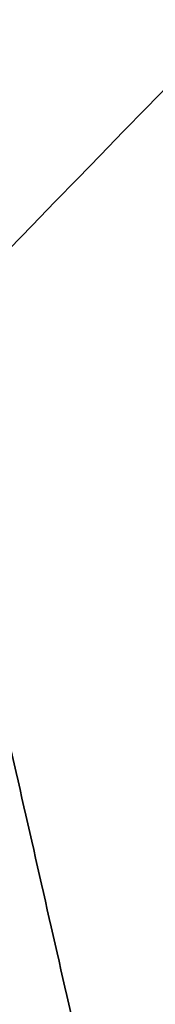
# Model space of a CAD drawing. Header units: millimetres. Extents: x 88174 to 90498, y -31828 to -30219.
# Tile 167 of 203: x 88532.5509 to 88532.6064, y -31397.3881 to -31396.9834. Entities that reach past the tile are written whole.
import ezdxf

# ---------------------------------------------------------------- set-up
doc = ezdxf.new("R2010")
doc.units = ezdxf.units.MM
doc.layers.add('Layer 01', color=7, linetype='Continuous', true_color=0x000000)

# ---------------------------------------------------------------- blocks, each defined once
blk = doc.blocks.new('Block 01 01')
at = {"layer": 'Layer 01'}
for points, knots in [([(17011.7694786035, -10348.1569647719, 309.458450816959), (17010.988470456, -10348.1569647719, 309.077345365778), (17010.2035108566, -10348.1338733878, 308.706295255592), (17009.4138136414, -10348.0901213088, 308.346222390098), (17008.5991482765, -10348.0449860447, 307.974766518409), (17007.7873497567, -10347.9776772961, 307.611663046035), (17006.9678234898, -10347.8898939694, 307.258997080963), (17006.5496852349, -10347.8451052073, 307.079060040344), (17006.1312286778, -10347.7951552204, 306.902552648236), (17005.7111804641, -10347.7404378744, 306.729957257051), (17005.2900941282, -10347.685585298, 306.556935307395), (17004.8657795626, -10347.6257449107, 306.387201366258), (17004.4439255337, -10347.5610172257, 306.219556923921), (17004.0159583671, -10347.495351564, 306.0494831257), (17003.5915826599, -10347.4248056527, 305.881964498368), (17003.1626113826, -10347.349666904, 305.718453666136), (17002.7324520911, -10347.2743200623, 305.554489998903), (17002.2999068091, -10347.1947842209, 305.395468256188), (17001.8681750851, -10347.1110649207, 305.239932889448), (17001.494424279, -10347.038588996, 305.10528568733), (17001.1164054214, -10346.9620088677, 304.971489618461), (17000.7439748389, -10346.881491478, 304.837742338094), (17000.6912672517, -10346.8700963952, 304.818813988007), (17000.6385901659, -10346.8586049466, 304.799857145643), (17000.5859498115, -10346.8470120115, 304.780861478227), (17000.1486185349, -10346.7506989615, 304.623047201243), (16999.7258052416, -10346.6501147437, 304.467029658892), (16999.2882598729, -10346.5446785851, 304.315741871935), (16997.5583680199, -10346.1278882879, 303.717741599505), (16995.8319801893, -10345.63568896, 303.159185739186), (16994.1149511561, -10345.0742562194, 302.648859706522), (16992.3753662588, -10344.505448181, 302.131829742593), (16990.6687805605, -10343.8731566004, 301.671213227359), (16988.9373046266, -10343.1895179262, 301.281787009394), (16988.5057219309, -10343.0191187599, 301.184722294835), (16988.0740130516, -10342.8457505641, 301.092067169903), (16987.6428724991, -10342.6695843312, 301.003727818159), (16987.334967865, -10342.5437729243, 300.940639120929), (16987.0271795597, -10342.4164628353, 300.879714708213), (16986.7196499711, -10342.2876561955, 300.820904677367), (16986.5964054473, -10342.2360365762, 300.797336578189), (16986.4731948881, -10342.1841734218, 300.774106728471), (16986.350028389, -10342.1320647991, 300.751210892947), (16985.9191390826, -10341.9497664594, 300.671111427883), (16985.4883464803, -10341.7642810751, 300.595021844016), (16985.0587387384, -10341.5757413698, 300.522881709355), (16984.6281839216, -10341.3867860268, 300.450582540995), (16984.1978876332, -10341.1943529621, 300.382093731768), (16983.7691756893, -10340.9985739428, 300.317395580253), (16983.3388025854, -10340.8020363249, 300.252446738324), (16982.9090984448, -10340.6017049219, 300.191180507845), (16982.4811162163, -10340.3977541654, 300.133714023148), (16982.0510738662, -10340.1928216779, 300.075970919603), (16981.6216397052, -10339.9836997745, 300.021918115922), (16981.1945661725, -10339.7707265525, 299.971719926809), (16980.7652025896, -10339.5566113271, 299.921252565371), (16980.3360052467, -10339.3375035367, 299.874434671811), (16979.9104832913, -10339.1142617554, 299.831515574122), (16979.6897316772, -10338.9984487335, 299.80925007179), (16979.4695431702, -10338.8812986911, 299.787984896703), (16979.2500815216, -10338.7626821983, 299.767699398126), (16979.0428856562, -10338.65069522, 299.748547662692), (16978.8362937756, -10338.5373726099, 299.730262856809), (16978.6304708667, -10338.4225862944, 299.712831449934), (16978.202950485, -10338.1841604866, 299.676624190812), (16977.7758581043, -10337.9377424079, 299.643859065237), (16977.3561602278, -10337.6848426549, 299.614899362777), (16976.9292521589, -10337.427598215, 299.585442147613), (16976.504393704, -10337.1602712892, 299.559518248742), (16976.0893066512, -10336.8836179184, 299.537495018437), (16975.7391544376, -10336.6502432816, 299.518917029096), (16975.3933443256, -10336.4084961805, 299.502951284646), (16975.0552907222, -10336.1575278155, 299.489934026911), (16974.9806931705, -10336.1021471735, 299.487061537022), (16974.9064326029, -10336.0462880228, 299.484332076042), (16974.8325551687, -10335.9899311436, 299.481747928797), (16974.4598400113, -10335.7056080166, 299.468710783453), (16974.0861845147, -10335.4004787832, 299.459191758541), (16973.7393693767, -10335.0846475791, 299.453635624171), (16973.6892951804, -10335.0390469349, 299.452833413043), (16973.6395765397, -10334.99303691, 299.452106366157), (16973.5902678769, -10334.9466018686, 299.451453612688), (16973.3132389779, -10334.6857177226, 299.447786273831), (16973.0412506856, -10334.4040112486, 299.446475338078), (16972.8005450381, -10334.1088634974, 299.447194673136), (16972.6454864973, -10333.9187342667, 299.447658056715), (16972.4973004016, -10333.7153522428, 299.448970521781), (16972.3720292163, -10333.5041209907, 299.450388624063), (16972.3139850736, -10333.4062474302, 299.4510456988), (16972.2600507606, -10333.3053321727, 299.45172537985), (16972.2123441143, -10333.2019943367, 299.452299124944), (16972.087412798, -10332.9313793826, 299.453801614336), (16972.0058113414, -10332.6458101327, 299.454551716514), (16971.9997387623, -10332.3456866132, 299.451913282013), (16971.9985178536, -10332.2826599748, 299.451350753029), (16972.0006253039, -10332.2197742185, 299.450648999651), (16972.0059329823, -10332.1569647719, 299.449823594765), (16972.0255530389, -10331.9247870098, 299.446772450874), (16972.0883101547, -10331.7012327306, 299.442130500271), (16972.1782267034, -10331.4871725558, 299.437224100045), (16972.2332434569, -10331.3561967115, 299.43422204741), (16972.2984675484, -10331.2287251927, 299.431124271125), (16972.3698603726, -10331.1059801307, 299.428199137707), (16972.4769063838, -10330.9219368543, 299.423813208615), (16972.6005437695, -10330.7438629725, 299.419719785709), (16972.7304773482, -10330.5753492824, 299.416454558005), (16972.986882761, -10330.2428115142, 299.410011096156), (16973.2839694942, -10329.9259339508, 299.406494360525), (16973.5863191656, -10329.6351500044, 299.406444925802), (16973.6012633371, -10329.6207774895, 299.406442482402), (16973.6162458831, -10329.6064443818, 299.406448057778), (16973.6312652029, -10329.592150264, 299.40646166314), (16974.0072118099, -10329.2343560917, 299.406802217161), (16974.4184365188, -10328.8892530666, 299.412491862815), (16974.8276850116, -10328.5706272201, 299.423013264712), (16974.853475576, -10328.5505476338, 299.423676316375), (16974.8793142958, -10328.5305297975, 299.424358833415), (16974.9051990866, -10328.5105729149, 299.425060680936), (16975.2886935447, -10328.2149030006, 299.43545885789), (16975.6834335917, -10327.9317496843, 299.45009600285), (16976.0838377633, -10327.6599118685, 299.46839915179), (16976.4986200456, -10327.3783126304, 299.487359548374), (16976.9235723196, -10327.1060853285, 299.510486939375), (16977.3505946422, -10326.8441651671, 299.537390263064), (16977.7701688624, -10326.5868134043, 299.5638243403), (16978.197341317, -10326.3359762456, 299.594272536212), (16978.6250019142, -10326.093275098, 299.628354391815), (16978.7452805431, -10326.0250159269, 299.637939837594), (16978.86583087, -10325.9572646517, 299.647830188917), (16978.9866178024, -10325.8899944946, 299.658027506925), (16979.2910318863, -10325.7204564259, 299.683727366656), (16979.5980123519, -10325.5533666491, 299.711483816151), (16979.9051217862, -10325.3894355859, 299.741164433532), (16980.3306052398, -10325.1623179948, 299.78228531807), (16980.7597689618, -10324.9394236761, 299.82743109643), (16981.1892511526, -10324.7215729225, 299.876349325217), (16981.6162591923, -10324.5049771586, 299.924985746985), (16982.0456822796, -10324.292308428, 299.977577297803), (16982.4757992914, -10324.0838975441, 300.03395128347), (16982.9037080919, -10323.8765566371, 300.090035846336), (16983.3334031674, -10323.6729004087, 300.150003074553), (16983.7638239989, -10323.4731052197, 300.213726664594), (16984.1924596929, -10323.2741386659, 300.277185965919), (16984.6227407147, -10323.0785728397, 300.344505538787), (16985.0533221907, -10322.8865456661, 300.415695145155), (16985.4542343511, -10322.7077501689, 300.481979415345), (16985.8562011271, -10322.5316681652, 300.551749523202), (16986.258322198, -10322.3584105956, 300.625046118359), (16986.2870490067, -10322.3460332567, 300.630282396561), (16986.3157784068, -10322.3336695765, 300.635536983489), (16986.3445102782, -10322.3213195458, 300.640809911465), (16986.7748196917, -10322.1363564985, 300.719781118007), (16987.2059924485, -10321.9543217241, 300.80292331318), (16987.6372214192, -10321.7753725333, 300.890290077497), (16988.0682649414, -10321.596500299, 300.977619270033), (16988.4999248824, -10321.420476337, 301.069284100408), (16988.9314970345, -10321.2474656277, 301.165374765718), (16990.6620312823, -10320.553709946, 301.550692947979), (16992.3684217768, -10319.9119894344, 302.00741217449), (16994.1083441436, -10319.3341124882, 302.52048364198), (16995.8245345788, -10318.7641175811, 303.026556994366), (16997.550885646, -10318.2636108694, 303.580895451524), (16999.2809193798, -10317.8384746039, 304.174656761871), (16999.3755823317, -10317.8152087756, 304.20715289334), (16999.4701292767, -10317.7920336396, 304.240061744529), (16999.5646036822, -10317.7690078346, 304.273273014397), (16999.9041702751, -10317.6862468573, 304.392643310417), (17000.2382325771, -10317.6065126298, 304.514344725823), (17000.5783737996, -10317.5299600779, 304.636198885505), (17001.0023918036, -10317.4345301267, 304.788101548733), (17001.4347682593, -10317.3443183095, 304.939809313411), (17001.8608060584, -10317.2595997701, 305.092382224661), (17002.2924442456, -10317.1737675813, 305.2469607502), (17002.7248500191, -10317.0920993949, 305.405017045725), (17003.1549829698, -10317.014584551, 305.567976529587), (17003.5838050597, -10316.9373059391, 305.73043938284), (17004.008304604, -10316.8645680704, 305.896931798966), (17004.4361685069, -10316.7966892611, 306.06597260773), (17004.8580535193, -10316.7297589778, 306.232651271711), (17005.2822822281, -10316.6676831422, 306.401464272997), (17005.7034205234, -10316.6105507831, 306.573599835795), (17006.1233769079, -10316.5535787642, 306.745252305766), (17006.5418287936, -10316.5013264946, 306.92082205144), (17006.9599292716, -10316.4541895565, 307.09982834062), (17007.7794065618, -10316.3618011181, 307.450680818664), (17008.5916545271, -10316.2896828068, 307.812269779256), (17009.4062446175, -10316.2395854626, 308.1825468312), (17010.2837576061, -10316.1856182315, 308.581427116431), (17011.1551587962, -10316.1569647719, 308.994074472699), (17012.0219756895, -10316.1569647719, 309.419184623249)], [0, 0, 0, 0, 2.606593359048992, 2.606593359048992, 2.606593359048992, 5.291426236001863, 5.291426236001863, 5.291426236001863, 6.663142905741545, 6.663142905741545, 6.663142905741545, 8.041123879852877, 8.041123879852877, 8.041123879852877, 9.433154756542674, 9.433154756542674, 9.433154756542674, 10.83376073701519, 10.83376073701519, 10.83376073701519, 12.04965466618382, 12.04965466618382, 12.04965466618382, 12.22110800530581, 12.22110800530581, 12.22110800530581, 13.63249801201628, 13.63249801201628, 13.63249801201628, 19.26694384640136, 19.26694384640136, 19.26694384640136, 24.94797443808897, 24.94797443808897, 24.94797443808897, 26.37042543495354, 26.37042543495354, 26.37042543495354, 27.38613916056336, 27.38613916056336, 27.38613916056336, 27.79318592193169, 27.79318592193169, 27.79318592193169, 29.21769109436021, 29.21769109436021, 29.21769109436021, 30.64544507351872, 30.64544507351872, 30.64544507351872, 32.07862182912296, 32.07862182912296, 32.07862182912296, 33.51904278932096, 33.51904278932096, 33.51904278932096, 34.96807878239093, 34.96807878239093, 34.96807878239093, 35.71896583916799, 35.71896583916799, 35.71896583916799, 36.42791726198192, 36.42791726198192, 36.42791726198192, 37.90379404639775, 37.90379404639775, 37.90379404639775, 39.40503888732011, 39.40503888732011, 39.40503888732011, 40.66970970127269, 40.66970970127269, 40.66970970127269, 40.94858084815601, 40.94858084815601, 40.94858084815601, 42.36915717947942, 42.36915717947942, 42.36915717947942, 42.57236789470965, 42.57236789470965, 42.57236789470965, 43.7253594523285, 43.7253594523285, 43.7253594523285, 44.46793391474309, 44.46793391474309, 44.46793391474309, 44.80997231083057, 44.80997231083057, 44.80997231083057, 45.70523378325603, 45.70523378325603, 45.70523378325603, 45.89423844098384, 45.89423844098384, 45.89423844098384, 46.59173616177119, 46.59173616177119, 46.59173616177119, 47.01907993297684, 47.01907993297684, 47.01907993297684, 47.66167587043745, 47.66167587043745, 47.66167587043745, 48.93550270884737, 48.93550270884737, 48.93550270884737, 48.99770513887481, 48.99770513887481, 48.99770513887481, 50.57233690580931, 50.57233690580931, 50.57233690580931, 50.67041433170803, 50.67041433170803, 50.67041433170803, 52.12508850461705, 52.12508850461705, 52.12508850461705, 53.63365879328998, 53.63365879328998, 53.63365879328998, 55.11579767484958, 55.11579767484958, 55.11579767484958, 55.53169665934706, 55.53169665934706, 55.53169665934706, 56.58107867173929, 56.58107867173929, 56.58107867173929, 58.03488345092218, 58.03488345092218, 58.03488345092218, 59.47948699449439, 59.47948699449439, 59.47948699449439, 60.9163504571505, 60.9163504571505, 60.9163504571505, 62.34736991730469, 62.34736991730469, 62.34736991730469, 63.67962422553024, 63.67962422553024, 63.67962422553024, 63.77476954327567, 63.77476954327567, 63.77476954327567, 65.20009824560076, 65.20009824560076, 65.20009824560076, 66.6247644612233, 66.6247644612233, 66.6247644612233, 72.31180201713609, 72.31180201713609, 72.31180201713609, 77.9484775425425, 77.9484775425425, 77.9484775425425, 78.25674446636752, 78.25674446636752, 78.25674446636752, 79.35977516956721, 79.35977516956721, 79.35977516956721, 80.7475901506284, 80.7475901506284, 80.7475901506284, 82.14806575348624, 82.14806575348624, 82.14806575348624, 83.53987134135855, 83.53987134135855, 83.53987134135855, 84.91771583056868, 84.91771583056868, 84.91771583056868, 86.28899673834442, 86.28899673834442, 86.28899673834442, 88.97341326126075, 88.97341326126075, 88.97341326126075, 91.86887984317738, 91.86887984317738, 91.86887984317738, 91.86887984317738]), ([(17012.0219756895, -10316.1569647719, 309.419184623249), (17011.1551587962, -10316.1569647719, 308.994074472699), (17010.2837576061, -10316.1856182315, 308.581427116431), (17009.4062446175, -10316.2395854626, 308.1825468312), (17008.5916545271, -10316.2896828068, 307.812269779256), (17007.7794065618, -10316.3618011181, 307.450680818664), (17006.9599292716, -10316.4541895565, 307.09982834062), (17006.5418287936, -10316.5013264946, 306.92082205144), (17006.1233769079, -10316.5535787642, 306.745252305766), (17005.7034205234, -10316.6105507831, 306.573599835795), (17005.2822822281, -10316.6676831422, 306.401464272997), (17004.8580535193, -10316.7297589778, 306.232651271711), (17004.4361685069, -10316.7966892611, 306.06597260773), (17004.008304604, -10316.8645680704, 305.896931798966), (17003.5838050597, -10316.9373059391, 305.73043938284), (17003.1549829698, -10317.014584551, 305.567976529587), (17002.7248500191, -10317.0920993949, 305.405017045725), (17002.2924442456, -10317.1737675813, 305.2469607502), (17001.8608060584, -10317.2595997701, 305.092382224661), (17001.4347682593, -10317.3443183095, 304.939809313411), (17001.0023918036, -10317.4345301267, 304.788101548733), (17000.5783737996, -10317.5299600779, 304.636198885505), (17000.2382325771, -10317.6065126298, 304.514344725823), (16999.9041702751, -10317.6862468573, 304.392643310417), (16999.5646036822, -10317.7690078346, 304.273273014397), (16999.4701292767, -10317.7920336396, 304.240061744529), (16999.3755823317, -10317.8152087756, 304.20715289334), (16999.2809193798, -10317.8384746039, 304.174656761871), (16997.550885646, -10318.2636108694, 303.580895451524), (16995.8245345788, -10318.7641175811, 303.026556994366), (16994.1083441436, -10319.3341124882, 302.52048364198), (16992.3684217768, -10319.9119894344, 302.00741217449), (16990.6620312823, -10320.553709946, 301.550692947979), (16988.9314970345, -10321.2474656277, 301.165374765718), (16988.4999248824, -10321.420476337, 301.069284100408), (16988.0682649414, -10321.596500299, 300.977619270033), (16987.6372214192, -10321.7753725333, 300.890290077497), (16987.2059924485, -10321.9543217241, 300.80292331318), (16986.7748196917, -10322.1363564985, 300.719781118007), (16986.3445102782, -10322.3213195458, 300.640809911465), (16986.3157784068, -10322.3336695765, 300.635536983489), (16986.2870490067, -10322.3460332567, 300.630282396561), (16986.258322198, -10322.3584105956, 300.625046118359), (16985.8562011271, -10322.5316681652, 300.551749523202), (16985.4542343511, -10322.7077501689, 300.481979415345), (16985.0533221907, -10322.8865456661, 300.415695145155), (16984.6227407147, -10323.0785728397, 300.344505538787), (16984.1924596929, -10323.2741386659, 300.277185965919), (16983.7638239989, -10323.4731052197, 300.213726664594), (16983.3334031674, -10323.6729004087, 300.150003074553), (16982.9037080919, -10323.8765566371, 300.090035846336), (16982.4757992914, -10324.0838975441, 300.03395128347), (16982.0456822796, -10324.292308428, 299.977577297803), (16981.6162591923, -10324.5049771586, 299.924985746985), (16981.1892511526, -10324.7215729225, 299.876349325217), (16980.7597689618, -10324.9394236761, 299.82743109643), (16980.3306052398, -10325.1623179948, 299.78228531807), (16979.9051217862, -10325.3894355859, 299.741164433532), (16979.5980123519, -10325.5533666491, 299.711483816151), (16979.2910318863, -10325.7204564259, 299.683727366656), (16978.9866178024, -10325.8899944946, 299.658027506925), (16978.86583087, -10325.9572646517, 299.647830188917), (16978.7452805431, -10326.0250159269, 299.637939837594), (16978.6250019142, -10326.093275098, 299.628354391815), (16978.197341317, -10326.3359762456, 299.594272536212), (16977.7701688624, -10326.5868134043, 299.5638243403), (16977.3505946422, -10326.8441651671, 299.537390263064), (16976.9235723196, -10327.1060853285, 299.510486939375), (16976.4986200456, -10327.3783126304, 299.487359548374), (16976.0838377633, -10327.6599118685, 299.46839915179), (16975.6834335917, -10327.9317496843, 299.45009600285), (16975.2886935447, -10328.2149030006, 299.43545885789), (16974.9051990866, -10328.5105729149, 299.425060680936), (16974.8793142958, -10328.5305297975, 299.424358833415), (16974.853475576, -10328.5505476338, 299.423676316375), (16974.8276850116, -10328.5706272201, 299.423013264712), (16974.4184365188, -10328.8892530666, 299.412491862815), (16974.0072118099, -10329.2343560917, 299.406802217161), (16973.6312652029, -10329.592150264, 299.40646166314), (16973.6162458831, -10329.6064443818, 299.406448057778), (16973.6012633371, -10329.6207774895, 299.406442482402), (16973.5863191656, -10329.6351500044, 299.406444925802), (16973.2839694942, -10329.9259339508, 299.406494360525), (16972.986882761, -10330.2428115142, 299.410011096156), (16972.7304773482, -10330.5753492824, 299.416454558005), (16972.6005437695, -10330.7438629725, 299.419719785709), (16972.4769063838, -10330.9219368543, 299.423813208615), (16972.3698603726, -10331.1059801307, 299.428199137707), (16972.2984675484, -10331.2287251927, 299.431124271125), (16972.2332434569, -10331.3561967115, 299.43422204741), (16972.1782267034, -10331.4871725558, 299.437224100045), (16972.0883101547, -10331.7012327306, 299.442130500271), (16972.0255530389, -10331.9247870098, 299.446772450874), (16972.0059329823, -10332.1569647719, 299.449823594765), (16972.0006253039, -10332.2197742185, 299.450648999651), (16971.9985178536, -10332.2826599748, 299.451350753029), (16971.9997387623, -10332.3456866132, 299.451913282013), (16972.0058113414, -10332.6458101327, 299.454551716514), (16972.087412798, -10332.9313793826, 299.453801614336), (16972.2123441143, -10333.2019943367, 299.452299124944), (16972.2600507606, -10333.3053321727, 299.45172537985), (16972.3139850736, -10333.4062474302, 299.4510456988), (16972.3720292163, -10333.5041209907, 299.450388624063), (16972.4973004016, -10333.7153522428, 299.448970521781), (16972.6454864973, -10333.9187342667, 299.447658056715), (16972.8005450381, -10334.1088634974, 299.447194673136), (16973.0412506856, -10334.4040112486, 299.446475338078), (16973.3132389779, -10334.6857177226, 299.447786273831), (16973.5902678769, -10334.9466018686, 299.451453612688), (16973.6395765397, -10334.99303691, 299.452106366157), (16973.6892951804, -10335.0390469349, 299.452833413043), (16973.7393693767, -10335.0846475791, 299.453635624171), (16974.0861845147, -10335.4004787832, 299.459191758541), (16974.4598400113, -10335.7056080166, 299.468710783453), (16974.8325551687, -10335.9899311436, 299.481747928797), (16974.9064326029, -10336.0462880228, 299.484332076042), (16974.9806931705, -10336.1021471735, 299.487061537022), (16975.0552907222, -10336.1575278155, 299.489934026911), (16975.3933443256, -10336.4084961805, 299.502951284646), (16975.7391544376, -10336.6502432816, 299.518917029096), (16976.0893066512, -10336.8836179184, 299.537495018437), (16976.504393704, -10337.1602712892, 299.559518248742), (16976.9292521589, -10337.427598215, 299.585442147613), (16977.3561602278, -10337.6848426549, 299.614899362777), (16977.7758581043, -10337.9377424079, 299.643859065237), (16978.202950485, -10338.1841604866, 299.676624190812), (16978.6304708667, -10338.4225862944, 299.712831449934), (16978.8362937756, -10338.5373726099, 299.730262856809), (16979.0428856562, -10338.65069522, 299.748547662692), (16979.2500815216, -10338.7626821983, 299.767699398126), (16979.4695431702, -10338.8812986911, 299.787984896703), (16979.6897316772, -10338.9984487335, 299.80925007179), (16979.9104832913, -10339.1142617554, 299.831515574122), (16980.3360052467, -10339.3375035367, 299.874434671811), (16980.7652025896, -10339.5566113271, 299.921252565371), (16981.1945661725, -10339.7707265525, 299.971719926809), (16981.6216397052, -10339.9836997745, 300.021918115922), (16982.0510738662, -10340.1928216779, 300.075970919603), (16982.4811162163, -10340.3977541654, 300.133714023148), (16982.9090984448, -10340.6017049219, 300.191180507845), (16983.3388025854, -10340.8020363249, 300.252446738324), (16983.7691756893, -10340.9985739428, 300.317395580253), (16984.1978876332, -10341.1943529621, 300.382093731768), (16984.6281839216, -10341.3867860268, 300.450582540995), (16985.0587387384, -10341.5757413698, 300.522881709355), (16985.4883464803, -10341.7642810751, 300.595021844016), (16985.9191390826, -10341.9497664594, 300.671111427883), (16986.350028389, -10342.1320647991, 300.751210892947), (16986.4731948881, -10342.1841734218, 300.774106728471), (16986.5964054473, -10342.2360365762, 300.797336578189), (16986.7196499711, -10342.2876561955, 300.820904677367), (16987.0271795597, -10342.4164628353, 300.879714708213), (16987.334967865, -10342.5437729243, 300.940639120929), (16987.6428724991, -10342.6695843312, 301.003727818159), (16988.0740130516, -10342.8457505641, 301.092067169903), (16988.5057219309, -10343.0191187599, 301.184722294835), (16988.9373046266, -10343.1895179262, 301.281787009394), (16990.6687805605, -10343.8731566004, 301.671213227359), (16992.3753662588, -10344.505448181, 302.131829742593), (16994.1149511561, -10345.0742562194, 302.648859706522), (16995.8319801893, -10345.63568896, 303.159185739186), (16997.5583680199, -10346.1278882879, 303.717741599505), (16999.2882598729, -10346.5446785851, 304.315741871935), (16999.7258052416, -10346.6501147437, 304.467029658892), (17000.1486185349, -10346.7506989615, 304.623047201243), (17000.5859498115, -10346.8470120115, 304.780861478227), (17000.6385901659, -10346.8586049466, 304.799857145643), (17000.6912672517, -10346.8700963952, 304.818813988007), (17000.7439748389, -10346.881491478, 304.837742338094), (17001.1164054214, -10346.9620088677, 304.971489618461), (17001.494424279, -10347.038588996, 305.10528568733), (17001.8681750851, -10347.1110649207, 305.239932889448), (17002.2999068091, -10347.1947842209, 305.395468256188), (17002.7324520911, -10347.2743200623, 305.554489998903), (17003.1626113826, -10347.349666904, 305.718453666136), (17003.5915826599, -10347.4248056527, 305.881964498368), (17004.0159583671, -10347.495351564, 306.0494831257), (17004.4439255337, -10347.5610172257, 306.219556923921), (17004.8657795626, -10347.6257449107, 306.387201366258), (17005.2900941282, -10347.685585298, 306.556935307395), (17005.7111804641, -10347.7404378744, 306.729957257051), (17006.1312286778, -10347.7951552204, 306.902552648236), (17006.5496852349, -10347.8451052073, 307.079060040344), (17006.9678234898, -10347.8898939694, 307.258997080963), (17007.7873497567, -10347.9776772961, 307.611663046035), (17008.5991482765, -10348.0449860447, 307.974766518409), (17009.4138136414, -10348.0901213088, 308.346222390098), (17010.2035108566, -10348.1338733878, 308.706295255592), (17010.988470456, -10348.1569647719, 309.077345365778), (17011.7694786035, -10348.1569647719, 309.458450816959)], [0, 0, 0, 0, 2.895466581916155, 2.895466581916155, 2.895466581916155, 5.579883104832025, 5.579883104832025, 5.579883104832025, 6.951164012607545, 6.951164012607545, 6.951164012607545, 8.329008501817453, 8.329008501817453, 8.329008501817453, 9.720814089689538, 9.720814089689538, 9.720814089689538, 11.12128969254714, 11.12128969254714, 11.12128969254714, 12.50910467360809, 12.50910467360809, 12.50910467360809, 13.61213537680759, 13.61213537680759, 13.61213537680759, 13.92040230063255, 13.92040230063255, 13.92040230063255, 19.55707782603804, 19.55707782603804, 19.55707782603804, 25.24411538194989, 25.24411538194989, 25.24411538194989, 26.66878159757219, 26.66878159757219, 26.66878159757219, 28.09411029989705, 28.09411029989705, 28.09411029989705, 28.18925561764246, 28.18925561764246, 28.18925561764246, 29.52150992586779, 29.52150992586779, 29.52150992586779, 30.95252938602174, 30.95252938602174, 30.95252938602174, 32.38939284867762, 32.38939284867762, 32.38939284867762, 33.83399639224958, 33.83399639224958, 33.83399639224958, 35.28780117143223, 35.28780117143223, 35.28780117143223, 36.33718318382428, 36.33718318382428, 36.33718318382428, 36.75308216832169, 36.75308216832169, 36.75308216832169, 38.23522104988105, 38.23522104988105, 38.23522104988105, 39.74379133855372, 39.74379133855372, 39.74379133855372, 41.1984655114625, 41.1984655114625, 41.1984655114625, 41.29654293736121, 41.29654293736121, 41.29654293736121, 42.87117470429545, 42.87117470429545, 42.87117470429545, 42.93337713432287, 42.93337713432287, 42.93337713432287, 44.20720397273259, 44.20720397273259, 44.20720397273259, 44.84979991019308, 44.84979991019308, 44.84979991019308, 45.27714368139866, 45.27714368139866, 45.27714368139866, 45.9746414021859, 45.9746414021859, 45.9746414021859, 46.16364605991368, 46.16364605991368, 46.16364605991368, 47.05890753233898, 47.05890753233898, 47.05890753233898, 47.40094592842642, 47.40094592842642, 47.40094592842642, 48.14352039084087, 48.14352039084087, 48.14352039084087, 49.29651194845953, 49.29651194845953, 49.29651194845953, 49.49972266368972, 49.49972266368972, 49.49972266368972, 50.9202989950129, 50.9202989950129, 50.9202989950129, 51.19917014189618, 51.19917014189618, 51.19917014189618, 52.46384095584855, 52.46384095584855, 52.46384095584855, 53.96508579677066, 53.96508579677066, 53.96508579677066, 55.44096258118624, 55.44096258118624, 55.44096258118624, 56.14991400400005, 56.14991400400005, 56.14991400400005, 56.90080106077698, 56.90080106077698, 56.90080106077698, 58.34983705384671, 58.34983705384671, 58.34983705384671, 59.79025801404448, 59.79025801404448, 59.79025801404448, 61.22343476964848, 61.22343476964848, 61.22343476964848, 62.65118874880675, 62.65118874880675, 62.65118874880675, 64.07569392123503, 64.07569392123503, 64.07569392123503, 64.48274068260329, 64.48274068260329, 64.48274068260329, 65.49845440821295, 65.49845440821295, 65.49845440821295, 66.92090540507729, 66.92090540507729, 66.92090540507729, 72.60193599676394, 72.60193599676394, 72.60193599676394, 78.23638183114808, 78.23638183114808, 78.23638183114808, 79.64777183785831, 79.64777183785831, 79.64777183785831, 79.81922517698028, 79.81922517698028, 79.81922517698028, 81.03511910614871, 81.03511910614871, 81.03511910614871, 82.435725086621, 82.435725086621, 82.435725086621, 83.82775596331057, 83.82775596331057, 83.82775596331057, 85.20573693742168, 85.20573693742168, 85.20573693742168, 86.57745360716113, 86.57745360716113, 86.57745360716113, 89.26228648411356, 89.26228648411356, 89.26228648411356, 91.8688798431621, 91.8688798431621, 91.8688798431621, 91.8688798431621]), ([(17012.0219756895, -10316.1569647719, 309.419184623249), (17012.7220246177, -10316.1569647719, 309.762507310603), (17013.4182613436, -10316.1756865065, 310.11349796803), (17014.1102967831, -10316.2148533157, 310.470580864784), (17014.9127042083, -10316.2602667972, 310.884614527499), (17015.7097723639, -10316.3332166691, 311.306896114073), (17017.2899725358, -10316.5386852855, 312.159955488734), (17018.0756808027, -10316.6715117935, 312.59205077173), (17018.850969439, -10316.836353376, 313.025545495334), (17019.6862015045, -10317.0139412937, 313.492560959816), (17020.5199586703, -10317.2287186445, 313.959893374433), (17021.3362943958, -10317.482997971, 314.425030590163), (17021.6209978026, -10317.5716798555, 314.587250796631), (17021.9043682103, -10317.6654122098, 314.749655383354), (17022.1855643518, -10317.7643348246, 314.91207581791), (17022.7681574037, -10317.9692865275, 315.248584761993), (17023.3450673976, -10318.1978058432, 315.587244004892), (17023.9069574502, -10318.4514082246, 315.92593412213), (17024.8237628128, -10318.8651974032, 316.47855631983), (17025.7235417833, -10319.3562273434, 317.044788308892), (17026.5422458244, -10319.9324684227, 317.608065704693), (17027.4796665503, -10320.5922676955, 318.253021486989), (17028.3610581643, -10321.3999355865, 318.927470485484), (17028.9982379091, -10322.3579770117, 319.579523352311), (17029.0814868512, -10322.4831523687, 319.664719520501), (17029.1606921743, -10322.6111092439, 319.749716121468), (17029.2354283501, -10322.7418780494, 319.834409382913), (17029.5030778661, -10323.2101950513, 320.137717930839), (17029.7107893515, -10323.7099698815, 320.434232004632), (17029.9770545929, -10324.7777949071, 321.007852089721), (17030.0305973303, -10325.3279352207, 321.275353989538), (17030.0067561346, -10325.8971074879, 321.523941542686), (17029.9881977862, -10326.3401598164, 321.717445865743), (17029.9234605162, -10326.7820279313, 321.893933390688), (17029.7211622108, -10327.6704995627, 322.216647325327), (17029.5857537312, -10328.1078498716, 322.359681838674), (17029.4305914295, -10328.5470587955, 322.48675059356), (17029.4110549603, -10328.6023595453, 322.502749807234), (17029.3912251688, -10328.6576416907, 322.518476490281), (17029.3711477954, -10328.7129067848, 322.533926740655), (17029.2602626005, -10329.0181298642, 322.619256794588), (17029.1416413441, -10329.3226182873, 322.696208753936), (17029.0237273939, -10329.6295248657, 322.764232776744), (17028.9018656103, -10329.9467068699, 322.834534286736), (17028.7786909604, -10330.27206419, 322.896307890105), (17028.6710569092, -10330.5983954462, 322.945370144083), (17028.5748055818, -10330.8902158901, 322.989243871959), (17028.4888706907, -10331.1890680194, 323.023979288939), (17028.4270153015, -10331.4927010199, 323.046366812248), (17028.3822760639, -10331.7123150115, 323.062559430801), (17028.3504891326, -10331.9326620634, 323.072228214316), (17028.3355179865, -10332.1569647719, 323.074556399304), (17028.3313233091, -10332.2198108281, 323.075208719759), (17028.3284667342, -10332.2826668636, 323.075278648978), (17028.3269867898, -10332.3456369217, 323.074757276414), (17028.3203927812, -10332.6330572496, 323.072352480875), (17028.3428973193, -10332.9139020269, 323.057817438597), (17028.387765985, -10333.196486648, 323.032220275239), (17028.4356607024, -10333.4981294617, 323.004896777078), (17028.507943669, -10333.7949872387, 322.965389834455), (17028.5914187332, -10334.0857027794, 322.916682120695), (17028.684431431, -10334.4096346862, 322.862409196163), (17028.7932803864, -10334.7324518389, 322.795497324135), (17028.9013366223, -10335.0472356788, 322.720184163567), (17029.0250768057, -10335.407709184, 322.633939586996), (17029.1494709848, -10335.763420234, 322.535707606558), (17029.2612041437, -10336.1213969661, 322.4256780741), (17029.2954835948, -10336.2312233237, 322.391921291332), (17029.3285445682, -10336.3410130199, 322.357106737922), (17029.3601271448, -10336.4509656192, 322.32119479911), (17029.4705890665, -10336.8355315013, 322.195590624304), (17029.5617184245, -10337.2182423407, 322.058007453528), (17029.6867844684, -10337.991051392, 321.755353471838), (17029.7195142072, -10338.3739000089, 321.593034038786), (17029.7167419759, -10338.7558117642, 321.418485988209), (17029.7110281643, -10339.5429653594, 321.058727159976), (17029.5539164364, -10340.2794313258, 320.668913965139), (17029.2560535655, -10340.9749661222, 320.25032181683), (17029.0550154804, -10341.4444067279, 319.967799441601), (17028.7955995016, -10341.8816016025, 319.679947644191), (17028.4936219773, -10342.2879089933, 319.390527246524), (17027.9550429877, -10343.0125340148, 318.874366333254), (17027.2770571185, -10343.6447365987, 318.348073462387), (17026.5536809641, -10344.1848884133, 317.837418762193), (17025.7415475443, -10344.7913161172, 317.264107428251), (17024.8384456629, -10345.3073384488, 316.687093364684), (17023.9169134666, -10345.7409972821, 316.12523575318), (17023.0871649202, -10346.1314641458, 315.619338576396), (17022.2198461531, -10346.4659223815, 315.112170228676), (17021.3455684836, -10346.7492490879, 314.610548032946), (17021.1973648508, -10346.7972773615, 314.525515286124), (17021.0486808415, -10346.8439281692, 314.440485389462), (17020.8996036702, -10346.8892281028, 314.355464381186), (17020.2275344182, -10347.0934491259, 313.972172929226), (17019.5446262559, -10347.2710798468, 313.587421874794), (17018.8598263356, -10347.4233800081, 313.202598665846), (17017.3128110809, -10347.767435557, 312.333260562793), (17015.7207211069, -10347.9817465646, 311.467616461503), (17014.117949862, -10348.0838845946, 310.639086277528), (17013.3404374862, -10348.1334322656, 310.237162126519), (17012.5573220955, -10348.1569647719, 309.842891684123), (17011.7694786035, -10348.1569647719, 309.458450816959)], [0, 0, 0, 0, 2.339349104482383, 2.339349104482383, 2.339349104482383, 5.05360439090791, 5.05360439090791, 7.765744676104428, 7.765744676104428, 7.765744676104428, 10.6919989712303, 10.6919989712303, 10.6919989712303, 11.71072313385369, 11.71072313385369, 11.71072313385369, 13.82434433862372, 13.82434433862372, 13.82434433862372, 17.29179564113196, 17.29179564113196, 17.29179564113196, 21.30222707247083, 21.30222707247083, 21.30222707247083, 21.82064997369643, 21.82064997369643, 21.82064997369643, 23.6736534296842, 23.6736534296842, 25.53326153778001, 25.53326153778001, 25.53326153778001, 26.98041709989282, 26.98041709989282, 28.4264346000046, 28.4264346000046, 28.4264346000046, 28.60882315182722, 28.60882315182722, 28.60882315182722, 29.61604650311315, 29.61604650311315, 29.61604650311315, 30.66347232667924, 30.66347232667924, 30.66347232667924, 31.59744591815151, 31.59744591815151, 31.59744591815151, 32.26980656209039, 32.26980656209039, 32.26980656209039, 32.45870638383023, 32.45870638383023, 32.45870638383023, 33.31559933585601, 33.31559933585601, 33.31559933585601, 34.23667488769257, 34.23667488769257, 34.23667488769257, 35.26645006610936, 35.26645006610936, 35.26645006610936, 36.43745168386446, 36.43745168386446, 36.43745168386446, 36.79708476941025, 36.79708476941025, 36.79708476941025, 38.05304534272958, 38.05304534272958, 39.30959871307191, 39.30959871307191, 39.30959871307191, 41.88774016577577, 41.88774016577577, 41.88774016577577, 43.63869195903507, 43.63869195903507, 43.63869195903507, 46.7818756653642, 46.7818756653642, 46.7818756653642, 50.29898167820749, 50.29898167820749, 50.29898167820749, 53.45225189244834, 53.45225189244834, 53.45225189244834, 53.98475421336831, 53.98475421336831, 53.98475421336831, 56.38879583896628, 56.38879583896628, 56.38879583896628, 61.82836342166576, 61.82836342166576, 61.82836342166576, 64.45873688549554, 64.45873688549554, 64.45873688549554, 64.45873688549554]), ([(17011.7694786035, -10348.1569647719, 309.458450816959), (17012.5573220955, -10348.1569647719, 309.842891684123), (17013.3404374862, -10348.1334322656, 310.237162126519), (17014.117949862, -10348.0838845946, 310.639086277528), (17015.7207211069, -10347.9817465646, 311.467616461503), (17017.3128110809, -10347.767435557, 312.333260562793), (17018.8598263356, -10347.4233800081, 313.202598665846), (17019.5446262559, -10347.2710798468, 313.587421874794), (17020.2275344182, -10347.0934491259, 313.972172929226), (17020.8996036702, -10346.8892281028, 314.355464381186), (17021.0486808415, -10346.8439281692, 314.440485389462), (17021.1973648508, -10346.7972773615, 314.525515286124), (17021.3455684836, -10346.7492490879, 314.610548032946), (17022.2198461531, -10346.4659223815, 315.112170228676), (17023.0871649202, -10346.1314641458, 315.619338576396), (17023.9169134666, -10345.7409972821, 316.12523575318), (17024.8384456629, -10345.3073384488, 316.687093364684), (17025.7415475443, -10344.7913161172, 317.264107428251), (17026.5536809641, -10344.1848884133, 317.837418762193), (17027.2770571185, -10343.6447365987, 318.348073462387), (17027.9550429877, -10343.0125340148, 318.874366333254), (17028.4936219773, -10342.2879089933, 319.390527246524), (17028.7955995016, -10341.8816016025, 319.679947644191), (17029.0550154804, -10341.4444067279, 319.967799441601), (17029.2560535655, -10340.9749661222, 320.25032181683), (17029.5539164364, -10340.2794313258, 320.668913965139), (17029.7110281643, -10339.5429653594, 321.058727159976), (17029.7167419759, -10338.7558117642, 321.418485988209), (17029.7195142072, -10338.3739000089, 321.593034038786), (17029.6867844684, -10337.991051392, 321.755353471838), (17029.5617184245, -10337.2182423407, 322.058007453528), (17029.4705890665, -10336.8355315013, 322.195590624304), (17029.3601271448, -10336.4509656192, 322.32119479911), (17029.3285445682, -10336.3410130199, 322.357106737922), (17029.2954835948, -10336.2312233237, 322.391921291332), (17029.2612041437, -10336.1213969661, 322.4256780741), (17029.1494709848, -10335.763420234, 322.535707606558), (17029.0250768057, -10335.407709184, 322.633939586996), (17028.9013366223, -10335.0472356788, 322.720184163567), (17028.7932803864, -10334.7324518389, 322.795497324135), (17028.684431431, -10334.4096346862, 322.862409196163), (17028.5914187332, -10334.0857027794, 322.916682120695), (17028.507943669, -10333.7949872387, 322.965389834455), (17028.4356607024, -10333.4981294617, 323.004896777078), (17028.387765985, -10333.196486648, 323.032220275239), (17028.3428973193, -10332.9139020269, 323.057817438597), (17028.3203927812, -10332.6330572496, 323.072352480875), (17028.3269867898, -10332.3456369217, 323.074757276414), (17028.3284667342, -10332.2826668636, 323.075278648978), (17028.3313233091, -10332.2198108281, 323.075208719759), (17028.3355179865, -10332.1569647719, 323.074556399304), (17028.3504891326, -10331.9326620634, 323.072228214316), (17028.3822760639, -10331.7123150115, 323.062559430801), (17028.4270153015, -10331.4927010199, 323.046366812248), (17028.4888706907, -10331.1890680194, 323.023979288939), (17028.5748055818, -10330.8902158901, 322.989243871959), (17028.6710569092, -10330.5983954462, 322.945370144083), (17028.7786909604, -10330.27206419, 322.896307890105), (17028.9018656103, -10329.9467068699, 322.834534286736), (17029.0237273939, -10329.6295248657, 322.764232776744), (17029.1416413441, -10329.3226182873, 322.696208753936), (17029.2602626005, -10329.0181298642, 322.619256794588), (17029.3711477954, -10328.7129067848, 322.533926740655), (17029.3912251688, -10328.6576416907, 322.518476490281), (17029.4110549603, -10328.6023595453, 322.502749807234), (17029.4305914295, -10328.5470587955, 322.48675059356), (17029.5857537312, -10328.1078498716, 322.359681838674), (17029.7211622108, -10327.6704995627, 322.216647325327), (17029.9234605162, -10326.7820279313, 321.893933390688), (17029.9881977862, -10326.3401598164, 321.717445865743), (17030.0067561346, -10325.8971074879, 321.523941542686), (17030.0305973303, -10325.3279352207, 321.275353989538), (17029.9770545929, -10324.7777949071, 321.007852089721), (17029.7107893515, -10323.7099698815, 320.434232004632), (17029.5030778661, -10323.2101950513, 320.137717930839), (17029.2354283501, -10322.7418780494, 319.834409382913), (17029.1606921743, -10322.6111092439, 319.749716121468), (17029.0814868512, -10322.4831523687, 319.664719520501), (17028.9982379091, -10322.3579770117, 319.579523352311), (17028.3610581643, -10321.3999355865, 318.927470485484), (17027.4796665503, -10320.5922676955, 318.253021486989), (17026.5422458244, -10319.9324684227, 317.608065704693), (17025.7235417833, -10319.3562273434, 317.044788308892), (17024.8237628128, -10318.8651974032, 316.47855631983), (17023.9069574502, -10318.4514082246, 315.92593412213), (17023.3450673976, -10318.1978058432, 315.587244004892), (17022.7681574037, -10317.9692865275, 315.248584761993), (17022.1855643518, -10317.7643348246, 314.91207581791), (17021.9043682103, -10317.6654122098, 314.749655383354), (17021.6209978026, -10317.5716798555, 314.587250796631), (17021.3362943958, -10317.482997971, 314.425030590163), (17020.5199586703, -10317.2287186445, 313.959893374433), (17019.6862015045, -10317.0139412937, 313.492560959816), (17018.850969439, -10316.836353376, 313.025545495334), (17018.0756808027, -10316.6715117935, 312.59205077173), (17017.2899725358, -10316.5386852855, 312.159955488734), (17015.7097723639, -10316.3332166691, 311.306896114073), (17014.9127042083, -10316.2602667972, 310.884614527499), (17014.1102967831, -10316.2148533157, 310.470580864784), (17013.4182613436, -10316.1756865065, 310.11349796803), (17012.7220246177, -10316.1569647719, 309.762507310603), (17012.0219756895, -10316.1569647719, 309.419184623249)], [91.8688798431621, 91.8688798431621, 91.8688798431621, 91.8688798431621, 94.49925330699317, 94.49925330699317, 94.49925330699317, 99.9388208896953, 99.9388208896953, 99.9388208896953, 102.3428625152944, 102.3428625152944, 102.3428625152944, 102.8753648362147, 102.8753648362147, 102.8753648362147, 106.028635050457, 106.028635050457, 106.028635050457, 109.545741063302, 109.545741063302, 109.545741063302, 112.6889247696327, 112.6889247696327, 112.6889247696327, 114.4398765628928, 114.4398765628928, 114.4398765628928, 117.018018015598, 117.018018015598, 117.018018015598, 118.2745713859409, 118.2745713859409, 119.5305319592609, 119.5305319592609, 119.5305319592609, 119.8901650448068, 119.8901650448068, 119.8901650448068, 121.0611666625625, 121.0611666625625, 121.0611666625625, 122.0909418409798, 122.0909418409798, 122.0909418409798, 123.0120173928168, 123.0120173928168, 123.0120173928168, 123.868910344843, 123.868910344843, 123.868910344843, 124.0578101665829, 124.0578101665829, 124.0578101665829, 124.7301708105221, 124.7301708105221, 124.7301708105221, 125.6641444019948, 125.6641444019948, 125.6641444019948, 126.7115702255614, 126.7115702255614, 126.7115702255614, 127.7187935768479, 127.7187935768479, 127.7187935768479, 127.9011821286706, 127.9011821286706, 127.9011821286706, 129.3471996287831, 129.3471996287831, 130.7943551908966, 130.7943551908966, 130.7943551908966, 132.6539632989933, 132.6539632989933, 134.506966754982, 134.506966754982, 134.506966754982, 135.0253896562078, 135.0253896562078, 135.0253896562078, 139.0358210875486, 139.0358210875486, 139.0358210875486, 142.5032723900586, 142.5032723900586, 142.5032723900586, 144.6168935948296, 144.6168935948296, 144.6168935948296, 145.6356177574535, 145.6356177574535, 145.6356177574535, 148.5618720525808, 148.5618720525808, 148.5618720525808, 151.2740123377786, 151.2740123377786, 153.9882676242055, 153.9882676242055, 153.9882676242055, 156.327616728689, 156.327616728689, 156.327616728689, 156.327616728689])]:
    blk.add_open_spline(points, degree=3, knots=knots, dxfattribs=at)
blk.add_rational_spline([(17011.95355088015, -10348.1569647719, 309.4298254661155), (17009.49491926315, -10348.1569647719, 293.619856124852), (17009.49491926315, -10332.1569647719, 293.6198561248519), (17009.49491926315, -10316.20527325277, 293.619856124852), (17011.94611637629, -10316.15703792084, 309.3820186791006)], [0.9999999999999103, 0.7071067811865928, 1, 0.7077326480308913, 0.9987509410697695], degree=2, knots=[50.26548245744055, 50.26548245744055, 50.26548245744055, 75.398223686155, 75.398223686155, 100.4772601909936, 100.4772601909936, 100.4772601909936], dxfattribs=at)
for points in [[(17012.0219756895, -10316.1569647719, 309.419184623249), (17012.0219756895, -10316.6569647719, 309.419184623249), (17012.0219756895, -10317.1569647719, 309.419184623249)], [(17012.0219756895, -10317.1569647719, 309.419184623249), (17012.0219756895, -10316.6569647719, 309.419184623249), (17012.0219756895, -10316.1569647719, 309.419184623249)]]:
    blk.add_open_spline(points, degree=2, dxfattribs=at)
blk = doc.blocks.new('Block 03 01')
at = {"layer": 'Layer 01'}
for points, knots in [([(17023.48939971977, -10411.16808883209, 262.5643054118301), (17023.63990830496, -10408.89343955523, 265.9752100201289), (17023.78946022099, -10406.50965841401, 269.3905484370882), (17024.16331772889, -10400.46467902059, 277.5625137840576), (17024.39250637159, -10396.68691330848, 282.2842069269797), (17024.82398556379, -10388.61477876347, 291.2076214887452), (17025.02671612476, -10384.32279175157, 295.4060297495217), (17025.31467175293, -10377.46688760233, 301.2023722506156), (17025.49697496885, -10372.73929003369, 304.911414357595), (17025.67420217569, -10366.90217506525, 308.4352993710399), (17025.85328923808, -10360.11508936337, 311.9330367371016), (17025.99103874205, -10354.33271775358, 314.529882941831), (17026.15576733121, -10347.12818685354, 317.5931443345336), (17026.22893140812, -10344.01661626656, 318.9300022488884), (17026.29648521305, -10341.31511422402, 320.1370373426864), (17026.35672715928, -10339.00869544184, 321.2199026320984), (17026.41984606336, -10336.40729354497, 322.4442359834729), (17026.44846871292, -10334.31025526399, 323.2484209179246), (17026.44932856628, -10333.00736726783, 323.4569134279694), (17026.44934464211, -10331.68381866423, 323.4568568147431), (17026.44836118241, -10330.37719359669, 323.2487989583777), (17026.41953606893, -10328.26384211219, 322.4453105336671), (17026.35655363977, -10325.64423251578, 321.2204903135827), (17026.29643408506, -10323.33117932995, 320.1372076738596), (17026.22898179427, -10320.62880703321, 318.9298341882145), (17026.15587079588, -10317.52242140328, 317.5928067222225), (17025.99119644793, -10310.34296789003, 314.5293893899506), (17025.85347073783, -10304.58606809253, 311.9324932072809), (17025.67436194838, -10297.82206665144, 308.434846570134), (17025.49706445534, -10291.99685611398, 304.9111784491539), (17025.31490684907, -10287.2696162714, 301.2023019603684), (17025.02765249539, -10280.41376779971, 295.4057693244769), (17024.82586930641, -10276.12192916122, 291.2071991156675), (17024.39441883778, -10268.04986184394, 282.2839213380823), (17024.16429134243, -10264.27196652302, 277.5624194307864), (17023.78462104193, -10258.14630733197, 269.2816545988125), (17023.63031115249, -10255.68949428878, 265.7549775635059), (17023.47485142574, -10253.34877172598, 262.2344573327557)], [159.039913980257, 159.039913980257, 159.039913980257, 159.039913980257, 169.924696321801, 169.924696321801, 185.372395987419, 185.372395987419, 200.820095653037, 200.820095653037, 208.543945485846, 216.267795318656, 216.267795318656, 223.991645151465, 227.853570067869, 231.715494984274, 231.715494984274, 235.577419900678, 239.439344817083, 243.301269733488, 247.163194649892, 247.163194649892, 251.025119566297, 254.887044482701, 258.748969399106, 262.61089431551, 262.61089431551, 266.472819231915, 270.334744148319, 278.058593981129, 278.058593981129, 285.782443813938, 293.506293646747, 293.506293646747, 308.953993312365, 308.953993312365, 324.401692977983, 324.401692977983, 335.6373585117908, 335.6373585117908, 335.6373585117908, 335.6373585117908]), ([(17023.68893327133, -10410.35679176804, 262.0147572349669), (17023.86700579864, -10408.0953058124, 265.4163521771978), (17024.04543832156, -10405.7271348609, 268.8220022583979), (17024.22015062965, -10403.24430599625, 272.1888017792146), (17024.46804851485, -10399.72040861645, 276.9671335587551), (17024.70874380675, -10395.9653128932, 281.6671917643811), (17024.93695778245, -10391.95842333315, 286.1036531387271), (17025.16519761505, -10387.9516665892, 290.5401304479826), (17025.3807787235, -10383.6931295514, 294.7130432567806), (17025.5771733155, -10379.1582971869, 298.5499945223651), (17025.6753538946, -10376.89082030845, 300.4684543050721), (17025.7692406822, -10374.5542019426, 302.3031783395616), (17025.95179211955, -10369.3345920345, 305.878984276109), (17026.04019465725, -10366.4507708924, 307.6205911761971), (17026.1280214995, -10363.0896230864, 309.3524623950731), (17026.2156897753, -10359.7277815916, 311.0846977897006), (17026.30210733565, -10355.887533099, 312.8077306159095), (17026.4219531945, -10350.3683787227, 315.1969528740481), (17026.4601230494, -10348.5684047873, 315.9611030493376), (17026.5316231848, -10345.2083960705, 317.3941658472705), (17026.5649688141, -10343.6485072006, 318.063017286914), (17026.5949797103, -10342.28804644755, 318.669315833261), (17026.62498093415, -10340.92756905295, 319.2756381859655), (17026.6519311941, -10339.7669065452, 319.8193050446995), (17026.6993691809, -10337.74507989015, 320.7681928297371), (17026.71999573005, -10336.8841801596, 321.1730382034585), (17026.74543776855, -10335.74020082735, 321.6680359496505), (17026.76077256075, -10335.02839752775, 321.9600566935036), (17026.77288558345, -10334.39235877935, 322.1716941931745), (17026.7827575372, -10333.7791973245, 322.3426931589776), (17026.7904500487, -10333.18981686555, 322.472885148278), (17026.7931200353, -10332.6272289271, 322.5178075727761), (17026.79310989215, -10332.3456373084, 322.517832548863), (17026.7931261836, -10332.063904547, 322.517784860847), (17026.79044870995, -10331.4998699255, 322.4728998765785), (17026.78277070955, -10330.9070433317, 322.342717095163), (17026.7729274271, -10330.28959323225, 322.171690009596), (17026.7608473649, -10329.64851018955, 321.9600136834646), (17026.7455147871, -10328.93105839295, 321.6680171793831), (17026.7200617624, -10327.77865168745, 321.173061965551), (17026.6994292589, -10326.9120719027, 320.7681977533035), (17026.6519632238, -10324.881754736, 319.8193040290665), (17026.6249949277, -10323.7182780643, 319.275639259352), (17026.59497945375, -10322.35781114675, 318.6693166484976), (17026.5649543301, -10320.9973615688, 318.0630178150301), (17026.53160305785, -10319.4403025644, 317.394161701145), (17026.4600904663, -10316.0895151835, 315.9611021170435), (17026.4219164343, -10314.29591924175, 315.1969525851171), (17026.30206415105, -10308.79800285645, 312.8077231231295), (17026.21564107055, -10304.9747556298, 311.084692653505), (17026.12797554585, -10301.6242442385, 309.3524586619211), (17026.04015442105, -10298.2744111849, 307.6205820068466), (17025.95175813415, -10295.39625833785, 305.8789821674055), (17025.76941442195, -10290.1822920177, 302.3031672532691), (17025.67572185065, -10287.84567197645, 300.4684411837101), (17025.57790855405, -10285.5781888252, 298.549963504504), (17025.38225227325, -10281.0433377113, 294.7129795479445), (17025.1681438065, -10276.78477609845, 290.5399984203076), (17024.93990292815, -10272.7780200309, 286.103514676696), (17024.82578031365, -10270.77461500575, 283.8852442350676), (17024.59062051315, -10266.893537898, 279.3171099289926), (17024.34519601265, -10263.2541666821, 274.5778761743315), (17024.2208853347, -10261.492180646, 272.1887658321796), (17024.0400050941, -10258.92932310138, 268.7134579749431), (17023.85555208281, -10256.48862725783, 265.1967373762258), (17023.67172803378, -10254.16133066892, 261.6858050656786)], [159.0401294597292, 159.0401294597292, 159.0401294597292, 159.0401294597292, 169.924696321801, 169.924696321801, 169.924696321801, 185.372395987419, 185.372395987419, 185.372395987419, 200.820095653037, 200.820095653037, 200.820095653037, 208.543945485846, 208.543945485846, 216.267795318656, 216.267795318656, 216.267795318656, 223.991645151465, 223.991645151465, 227.853570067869, 227.853570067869, 231.715494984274, 231.715494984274, 231.715494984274, 235.577419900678, 235.577419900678, 239.439344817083, 239.439344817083, 241.370307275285, 243.301269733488, 243.301269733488, 245.23223219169, 247.163194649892, 247.163194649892, 247.163194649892, 249.094157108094, 251.025119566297, 251.025119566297, 252.956082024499, 254.887044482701, 254.887044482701, 258.748969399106, 258.748969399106, 262.61089431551, 262.61089431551, 262.61089431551, 266.472819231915, 266.472819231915, 270.334744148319, 270.334744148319, 278.058593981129, 278.058593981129, 278.058593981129, 285.782443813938, 285.782443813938, 293.506293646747, 293.506293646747, 293.506293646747, 308.953993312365, 308.953993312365, 308.953993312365, 316.677843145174, 324.401692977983, 324.401692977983, 324.401692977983, 335.6371383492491, 335.6371383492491, 335.6371383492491, 335.6371383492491]), ([(17021.17150610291, -10408.85597958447, 263.2570676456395), (17021.30624722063, -10407.05276099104, 265.8154708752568), (17021.44088341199, -10405.18340824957, 268.3764587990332), (17021.57455486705, -10403.24409362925, 270.9454567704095), (17021.817369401, -10399.72030194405, 275.6131077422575), (17022.05813378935, -10395.96536441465, 280.307366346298), (17022.2916171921, -10391.95857444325, 284.7430837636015), (17022.5250899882, -10387.9519709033, 289.1787877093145), (17022.7507156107, -10383.69347935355, 293.3558932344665), (17022.9538257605, -10379.15867053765, 297.226845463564), (17023.05536284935, -10376.891199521, 299.1623152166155), (17023.1518328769, -10374.5546064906, 301.0215297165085), (17023.338709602, -10369.33499594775, 304.6524159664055), (17023.42883790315, -10366.45117813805, 306.4246188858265), (17023.51827326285, -10363.09001793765, 308.1856772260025), (17023.6075408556, -10359.72815359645, 309.9471066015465), (17023.6953963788, -10355.88788509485, 311.6979059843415), (17023.81710653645, -10350.36870019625, 314.124409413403), (17023.8558451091, -10348.56871489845, 314.90026178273), (17023.92837230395, -10345.20868797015, 316.3548962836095), (17023.96217739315, -10343.648791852, 317.033617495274), (17023.9925821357, -10342.28832619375, 317.6486813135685), (17024.022976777, -10340.9278438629, 318.2637690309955), (17024.0502656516, -10339.7671743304, 318.8151054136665), (17024.0982906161, -10337.74533336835, 319.7771463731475), (17024.11917157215, -10336.88442538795, 320.1874731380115), (17024.14491903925, -10335.74040943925, 320.689086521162), (17024.16044381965, -10335.0285968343, 320.984971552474), (17024.172729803, -10334.39254537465, 321.199369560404), (17024.18274086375, -10333.7793346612, 321.3725918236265), (17024.19054281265, -10333.18988401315, 321.504465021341), (17024.19324996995, -10332.62725395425, 321.549957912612), (17024.19323937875, -10332.3456380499, 321.5499832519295), (17024.19325642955, -10332.0638788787, 321.5499349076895), (17024.1905414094, -10331.4998019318, 321.504479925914), (17024.1827544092, -10330.9069073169, 321.3726167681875), (17024.1727731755, -10330.2894082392, 321.19936667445), (17024.160521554, -10329.64831188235, 320.9849298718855), (17024.14499901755, -10328.93085054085, 320.6890695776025), (17024.1192399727, -10327.778407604, 320.1874994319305), (17024.09835292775, -10326.9118193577, 319.777153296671), (17024.0502989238, -10324.88148734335, 318.815105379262), (17024.02299131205, -10323.71800350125, 318.2637706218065), (17023.9925818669, -10322.3575314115, 317.648682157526), (17023.96216234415, -10320.99707669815, 317.0336175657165), (17023.9283513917, -10319.4400102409, 316.354891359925), (17023.85581125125, -10316.0892044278, 314.900259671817), (17023.8170683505, -10314.2955970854, 314.124407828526), (17023.69535154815, -10308.79764994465, 311.697896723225), (17023.6074902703, -10304.97438250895, 309.947099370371), (17023.5182257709, -10301.62384906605, 308.18567211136), (17023.4287964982, -10298.27400378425, 306.424608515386), (17023.3386731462, -10295.39585407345, 304.65241197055), (17023.15324377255, -10290.1818798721, 301.021451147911), (17023.0582063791, -10287.84527465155, 299.1621680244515), (17022.95951042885, -10285.5777781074, 297.226536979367), (17022.76210085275, -10281.0429041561, 293.3552809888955), (17022.5478796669, -10276.78430458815, 289.177548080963), (17022.3144148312, -10272.7777001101, 284.741818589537), (17022.1976893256, -10270.7743610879, 282.523932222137), (17021.95483834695, -10266.89342665, 277.9593079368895), (17021.7045364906, -10263.254283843, 273.278772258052), (17021.58025554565, -10261.49235776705, 270.9451342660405), (17021.43791094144, -10259.47467759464, 268.2724656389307), (17021.29639849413, -10257.53270995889, 265.6083700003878), (17021.15560853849, -10255.66215734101, 262.9467885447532)], [161.4224445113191, 161.4224445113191, 161.4224445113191, 161.4224445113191, 169.924696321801, 169.924696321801, 169.924696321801, 185.372395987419, 185.372395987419, 185.372395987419, 200.820095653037, 200.820095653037, 200.820095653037, 208.543945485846, 208.543945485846, 216.267795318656, 216.267795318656, 216.267795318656, 223.991645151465, 223.991645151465, 227.853570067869, 227.853570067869, 231.715494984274, 231.715494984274, 231.715494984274, 235.577419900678, 235.577419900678, 239.439344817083, 239.439344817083, 241.370307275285, 243.301269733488, 243.301269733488, 245.23223219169, 247.163194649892, 247.163194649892, 247.163194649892, 249.094157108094, 251.025119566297, 251.025119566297, 252.956082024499, 254.887044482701, 254.887044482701, 258.748969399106, 258.748969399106, 262.61089431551, 262.61089431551, 262.61089431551, 266.472819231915, 266.472819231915, 270.334744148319, 270.334744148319, 278.058593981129, 278.058593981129, 278.058593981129, 285.782443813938, 285.782443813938, 293.506293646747, 293.506293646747, 293.506293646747, 308.953993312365, 308.953993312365, 308.953993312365, 316.677843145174, 324.401692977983, 324.401692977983, 324.401692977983, 333.2476422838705, 333.2476422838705, 333.2476422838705, 333.2476422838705]), ([(16981.35006254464, -10375.90481530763, 280.8158514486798), (16981.43007462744, -10374.64072611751, 281.6172226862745), (16981.49579729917, -10373.3299884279, 282.4247382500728), (16981.66182505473, -10369.33220465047, 284.8075608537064), (16981.74160862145, -10366.4488040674, 286.4332892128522), (16981.83426303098, -10363.08756626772, 288.2201621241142), (16981.92686935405, -10359.72605561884, 290.0071776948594), (16982.03234376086, -10355.88830197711, 291.9546295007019), (16982.1881488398, -10350.37689805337, 294.730377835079), (16982.23906678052, -10348.57685469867, 295.6329565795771), (16982.33466690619, -10345.20938702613, 297.3885045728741), (16982.38029248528, -10343.64731641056, 298.2391752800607), (16982.4218229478, -10342.28681650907, 299.0205590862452), (16982.46334969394, -10340.92635223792, 299.8019488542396), (16982.50101748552, -10339.76703282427, 300.5143677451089), (16982.57051906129, -10337.75410543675, 301.7517410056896), (16982.60166390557, -10336.89684144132, 302.2783013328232), (16982.64105637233, -10335.75505509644, 302.9280433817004), (16982.66546306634, -10335.04490335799, 303.3131640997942), (16982.68491014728, -10334.40656755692, 303.5976211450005), (16982.70005326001, -10333.78640526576, 303.8319898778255), (16982.71188053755, -10333.19104264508, 304.0138880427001), (16982.71629620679, -10332.62783698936, 304.0782083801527), (16982.7162725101, -10332.34568197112, 304.078259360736), (16982.71630785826, -10332.06327168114, 304.0781684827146), (16982.71188367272, -10331.49857310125, 304.0139066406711), (16982.70007570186, -10330.89987405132, 303.8320614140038), (16982.68497161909, -10330.27546688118, 303.5976892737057), (16982.66557435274, -10329.63206452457, 303.313190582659), (16982.64116492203, -10328.91623192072, 302.9281021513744), (16982.60174358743, -10327.76601932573, 302.2784210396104), (16982.57059686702, -10326.90307204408, 301.7518001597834), (16982.50106733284, -10324.88162704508, 300.5143663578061), (16982.46337025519, -10323.71949377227, 299.8019533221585), (16982.42182244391, -10322.35904124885, 299.0205611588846), (16982.38027077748, -10320.99855374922, 298.2391754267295), (16982.33463843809, -10319.4393115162, 297.388496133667), (16982.23902971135, -10316.08105372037, 295.6329352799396), (16982.18810975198, -10314.28738454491, 294.7303529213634), (16982.03229345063, -10308.79723196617, 291.9546160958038), (16981.92681692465, -10304.97648222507, 290.0071752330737), (16981.83421684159, -10301.62630831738, 288.2201660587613), (16981.74157442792, -10298.27637730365, 286.4332866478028), (16981.66176243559, -10295.39867331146, 284.8075630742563), (16981.5447313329, -10291.35460312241, 282.3911615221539), (16981.50448166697, -10289.99962247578, 281.5530637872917), (16981.46419851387, -10288.69320401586, 280.7200152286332)], [204.4355415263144, 204.4355415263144, 204.4355415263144, 204.4355415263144, 208.543945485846, 208.543945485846, 216.267795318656, 216.267795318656, 216.267795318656, 223.991645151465, 223.991645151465, 227.853570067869, 227.853570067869, 231.715494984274, 231.715494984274, 231.715494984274, 235.577419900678, 235.577419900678, 239.439344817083, 239.439344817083, 241.370307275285, 243.301269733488, 243.301269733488, 245.23223219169, 247.163194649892, 247.163194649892, 247.163194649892, 249.094157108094, 251.025119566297, 251.025119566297, 252.956082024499, 254.887044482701, 254.887044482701, 258.748969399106, 258.748969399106, 262.61089431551, 262.61089431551, 262.61089431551, 266.472819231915, 266.472819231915, 270.334744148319, 270.334744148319, 278.058593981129, 278.058593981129, 278.058593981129, 285.782443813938, 285.782443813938, 290.0409792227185, 290.0409792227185, 290.0409792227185, 290.0409792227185])]:
    blk.add_open_spline(points, degree=3, knots=knots, dxfattribs=at)

msp = doc.modelspace()

# ---------------------------------------------------------------- block references
at = {"layer": 'Layer 01', "extrusion": (0.6170708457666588, -0.1798707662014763, 0.7660744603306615), "xscale": -0.9999999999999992, "rotation": 305.8921793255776}
for name in ['Block 03 01', 'Block 01 01']:
    msp.add_blockref(name, (12963.55173436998, -78449.7425024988, 61312.94507439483), dxfattribs=at)

doc.saveas('drawing.dxf')
